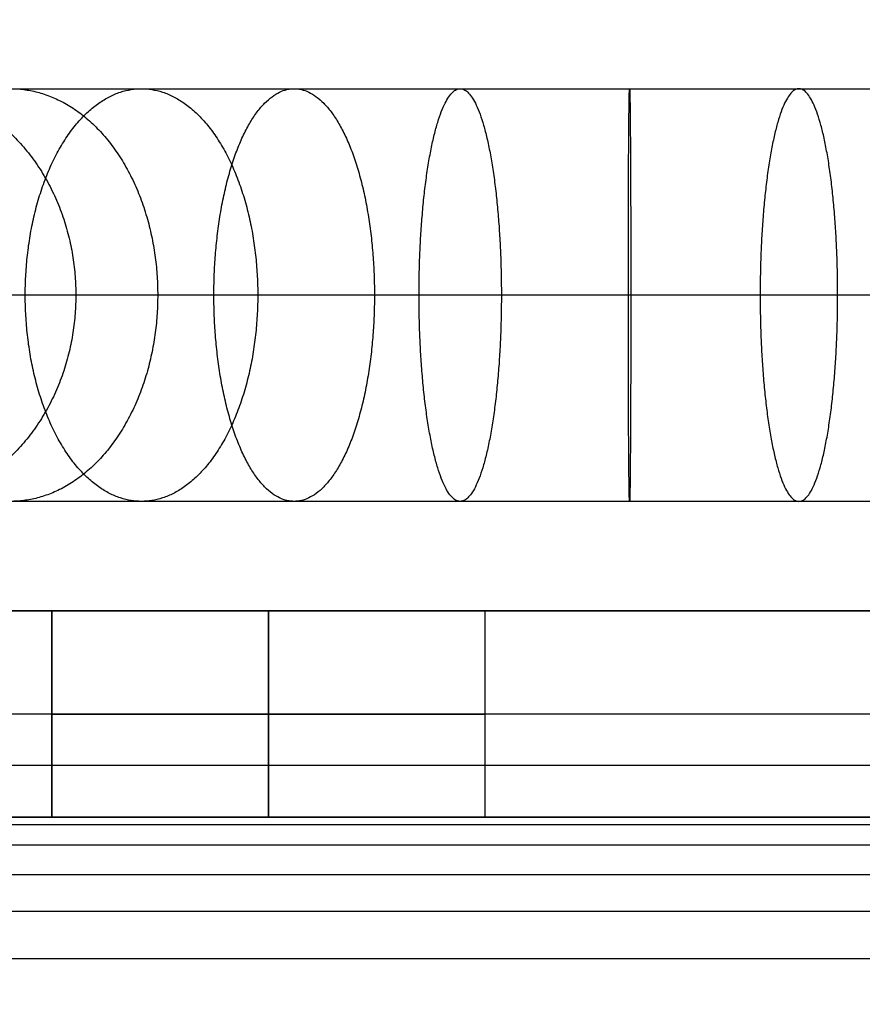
# Model space of a CAD drawing. Header units: millimetres. Extents: x -1444 to -1044, y -6 to 234.
# Tile 246 of 256: x -1068.66 to -1060.49, y 196.19 to 205.73. Entities that reach past the tile are written whole.
import ezdxf

# ---------------------------------------------------------------- set-up
doc = ezdxf.new("R2010")
doc.units = ezdxf.units.MM
doc.layers.add('Default', color=7, linetype='Continuous', true_color=0x000000)
doc.layers.add('Layer 01', color=7, linetype='Continuous', true_color=0x000000)

msp = doc.modelspace()

# ---------------------------------------------------------------- linework, layer by layer
at = {"layer": 'Default'}
for points, weights, knots in [([(-1054.3158, 20.6643, 7.1856), (-1054.3158, 9.2022, 7.1856), (-1054.3158, -2.26, 7.1856), (-1054.3158, -2.3112, 7.1869), (-1054.3158, -2.3625, 7.1882), (-1054.3158, -2.4131, 7.192), (-1054.3158, -2.4637, 7.1959), (-1054.3158, -2.5135, 7.2022), (-1054.3158, -2.5633, 7.2086), (-1054.3158, -2.6124, 7.2173), (-1054.3158, -2.6615, 7.2261), (-1054.3158, -2.7097, 7.2373), (-1054.3158, -2.7579, 7.2484), (-1054.3158, -2.8051, 7.2618), (-1054.3158, -2.8524, 7.2753), (-1054.3158, -2.8987, 7.291), (-1054.3158, -2.945, 7.3066), (-1054.3158, -2.9903, 7.3245), (-1054.3158, -3.0355, 7.3424), (-1054.3158, -3.0797, 7.3623), (-1054.3158, -3.1238, 7.3823), (-1054.3158, -3.1668, 7.4043), (-1054.3158, -3.2097, 7.4264), (-1054.3158, -3.2515, 7.4504), (-1054.3158, -3.2932, 7.4744), (-1054.3158, -3.3337, 7.5003), (-1054.3158, -3.3741, 7.5263), (-1054.3158, -3.4132, 7.5541), (-1054.3158, -3.4523, 7.5819), (-1054.3158, -3.4899, 7.6115), (-1054.3158, -3.5276, 7.6411), (-1054.3158, -3.5638, 7.6724), (-1054.3158, -3.5999, 7.7038), (-1054.3158, -3.6346, 7.7368), (-1054.3158, -3.6692, 7.7698), (-1054.3158, -3.7022, 7.8044), (-1054.3158, -3.7352, 7.8391), (-1054.3158, -3.7666, 7.8752), (-1054.3158, -3.7979, 7.9114), (-1054.3158, -3.8275, 7.9491), (-1054.3158, -3.8571, 7.9867), (-1054.3158, -3.8849, 8.0258), (-1054.3158, -3.9127, 8.0649), (-1054.3158, -3.9386, 8.1053), (-1054.3158, -3.9646, 8.1458), (-1054.3158, -3.9886, 8.1875), (-1054.3158, -4.0126, 8.2292), (-1054.3158, -4.0346, 8.2722), (-1054.3158, -4.0567, 8.3152), (-1054.3158, -4.0766, 8.3593), (-1054.3158, -4.0966, 8.4035), (-1054.3158, -4.1145, 8.4487), (-1054.3158, -4.1323, 8.494), (-1054.3158, -4.148, 8.5403), (-1054.3158, -4.1637, 8.5866), (-1054.3158, -4.1772, 8.6339), (-1054.3158, -4.1906, 8.6811), (-1054.3158, -4.2017, 8.7293), (-1054.3158, -4.2129, 8.7775), (-1054.3158, -4.2216, 8.8266), (-1054.3158, -4.2304, 8.8756), (-1054.3158, -4.2368, 8.9255), (-1054.3158, -4.2431, 8.9753), (-1054.3158, -4.247, 9.0259), (-1054.3158, -4.2508, 9.0765), (-1054.3158, -4.2521, 9.1277), (-1054.3158, -4.2534, 9.179), (-1054.3158, -4.2534, 24.1506), (-1054.3158, -4.2534, 39.1221), (-1054.3158, -4.2497, 39.2379), (-1054.3158, -4.246, 39.3537), (-1054.3158, -4.235, 39.4682), (-1054.3158, -4.2241, 39.5826), (-1054.3158, -4.2059, 39.6955), (-1054.3158, -4.1878, 39.8084), (-1054.3158, -4.1628, 39.9194), (-1054.3158, -4.1377, 40.0304), (-1054.3158, -4.1058, 40.1392), (-1054.3158, -4.074, 40.2479), (-1054.3158, -4.0355, 40.3542), (-1054.3158, -3.997, 40.4605), (-1054.3158, -3.952, 40.564), (-1054.3158, -3.907, 40.6675), (-1054.3158, -3.8557, 40.768), (-1054.3158, -3.8045, 40.8684), (-1054.3158, -3.747, 40.9654), (-1054.3158, -3.6896, 41.0625), (-1054.3158, -3.6262, 41.1558), (-1054.3158, -3.5628, 41.2492), (-1054.3158, -3.4936, 41.3386), (-1054.3158, -3.4244, 41.428), (-1054.3158, -3.3495, 41.5131), (-1054.3158, -3.2746, 41.5982), (-1054.3158, -3.1943, 41.6787), (-1054.3158, -3.1139, 41.7593), (-1054.3158, -3.0282, 41.8349), (-1054.3158, -2.9425, 41.9106), (-1054.3158, -2.8517, 41.9811), (-1054.3158, -2.7608, 42.0517), (-1054.3158, -2.665, 42.1167), (-1054.3158, -2.5691, 42.1818), (-1054.3158, 99.4043, 106.7358), (-1054.3158, 201.3776, 171.2899), (-1054.3158, 201.4735, 171.355), (-1054.3158, 201.5694, 171.42), (-1054.3158, 201.6602, 171.4905), (-1054.3158, 201.7511, 171.5611), (-1054.3158, 201.8368, 171.6367), (-1054.3158, 201.9224, 171.7124), (-1054.3158, 202.0028, 171.7929), (-1054.3158, 202.0832, 171.8735), (-1054.3158, 202.158, 171.9586), (-1054.3158, 202.2329, 172.0437), (-1054.3158, 202.3021, 172.1331), (-1054.3158, 202.3713, 172.2225), (-1054.3158, 202.4347, 172.3159), (-1054.3158, 202.4981, 172.4092), (-1054.3158, 202.5556, 172.5063), (-1054.3158, 202.613, 172.6033), (-1054.3158, 202.6643, 172.7037), (-1054.3158, 202.7155, 172.8041), (-1054.3158, 202.7605, 172.9076), (-1054.3158, 202.8055, 173.0112), (-1054.3158, 202.844, 173.1175), (-1054.3158, 202.8825, 173.2238), (-1054.3158, 202.9144, 173.3325), (-1054.3158, 202.9462, 173.4413), (-1054.3158, 202.9713, 173.5523), (-1054.3158, 202.9964, 173.6633), (-1054.3158, 203.0145, 173.7762), (-1054.3158, 203.0326, 173.889), (-1054.3158, 203.0436, 174.0035), (-1054.3158, 203.0546, 174.118), (-1054.3158, 203.0583, 174.2338), (-1054.3158, 203.0619, 174.3496), (-1054.3158, 203.0619, 187.9625), (-1054.3158, 203.0619, 201.5754), (-1054.2739, 203.0619, 205.097), (-1056.7495, 203.0619, 207.6021), (-1059.225, 203.0619, 210.1072), (-1062.7468, 203.0619, 210.1072), (-1066.2687, 203.0619, 210.1072), (-1068.7442, 203.0619, 207.6021), (-1071.2198, 203.0619, 205.097), (-1071.1779, 203.0619, 201.5754)], [1, 1, 1, 1, 1, 1, 1, 1, 1, 1, 1, 1, 1, 1, 1, 1, 1, 1, 1, 1, 1, 1, 1, 1, 1, 1, 1, 1, 1, 1, 1, 1, 1, 1, 1, 1, 1, 1, 1, 1, 1, 1, 1, 1, 1, 1, 1, 1, 1, 1, 1, 1, 1, 1, 1, 1, 1, 1, 1, 1, 1, 1, 1, 1, 1, 1, 1, 1, 1, 1, 1, 1, 1, 1, 1, 1, 1, 1, 1, 1, 1, 1, 1, 1, 1, 1, 1, 1, 1, 1, 1, 1, 1, 1, 1, 1, 1, 1, 1, 1, 1, 1, 1, 1, 1, 1, 1, 1, 1, 1, 1, 1, 1, 1, 1, 1, 1, 1, 1, 1, 1, 1, 1, 1, 1, 1, 1, 1, 1, 1, 1, 1, 1, 1, 1, 1, 1, 0.922739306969, 1, 0.922739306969, 1, 0.922739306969, 1, 0.922739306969, 1], [0, 0, 0, 1, 1, 2, 2, 3, 3, 4, 4, 5, 5, 6, 6, 7, 7, 8, 8, 9, 9, 10, 10, 11, 11, 12, 12, 13, 13, 14, 14, 15, 15, 16, 16, 17, 17, 18, 18, 19, 19, 20, 20, 21, 21, 22, 22, 23, 23, 24, 24, 25, 25, 26, 26, 27, 27, 28, 28, 29, 29, 30, 30, 31, 31, 32, 32, 33, 33, 34, 34, 35, 35, 36, 36, 37, 37, 38, 38, 39, 39, 40, 40, 41, 41, 42, 42, 43, 43, 44, 44, 45, 45, 46, 46, 47, 47, 48, 48, 49, 49, 50, 50, 51, 51, 52, 52, 53, 53, 54, 54, 55, 55, 56, 56, 57, 57, 58, 58, 59, 59, 60, 60, 61, 61, 62, 62, 63, 63, 64, 64, 65, 65, 66, 66, 67, 67, 68, 68, 68.669432, 68.669432, 69.338864, 69.338864, 70.008296, 70.008296, 70.677728, 70.677728, 70.677728]), ([(-1069.783, 205.0619, 206.3215), (-1068.1128, 205.0619, 205.2213), (-1068.1128, 203.0619, 205.2213), (-1068.1128, 201.0619, 205.2213), (-1069.783, 201.0619, 206.3215)], [1, 0.707106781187, 1, 0.707106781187, 1], [6.283185, 6.283185, 6.283185, 9.424778, 9.424778, 12.566371, 12.566371, 12.566371]), ([(-1069.783, 205.0619, 206.3215), (-1068.1128, 205.0619, 205.2213), (-1068.1128, 203.0619, 205.2213), (-1068.1128, 201.0619, 205.2213), (-1069.783, 201.0619, 206.3215)], [1, 0.707106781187, 1, 0.707106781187, 1], [6.283185, 6.283185, 6.283185, 9.424778, 9.424778, 12.566371, 12.566371, 12.566371]), ([(-1068.7442, 205.0619, 207.6021), (-1067.3191, 205.0619, 206.1989), (-1067.3191, 203.0619, 206.1989), (-1067.3191, 201.0619, 206.1989), (-1068.7442, 201.0619, 207.6021)], [1, 0.707106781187, 1, 0.707106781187, 1], [6.283185, 6.283185, 6.283185, 9.424778, 9.424778, 12.566371, 12.566371, 12.566371]), ([(-1068.7442, 205.0619, 207.6021), (-1067.3191, 205.0619, 206.1989), (-1067.3191, 203.0619, 206.1989), (-1067.3191, 201.0619, 206.1989), (-1068.7442, 201.0619, 207.6021)], [1, 0.707106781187, 1, 0.707106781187, 1], [6.283185, 6.283185, 6.283185, 9.424778, 9.424778, 12.566371, 12.566371, 12.566371]), ([(-1067.4761, 201.0619, 208.656), (-1068.6024, 201.0619, 210.3087), (-1068.6024, 203.0619, 210.3087), (-1068.6024, 205.0619, 210.3087), (-1067.4761, 205.0619, 208.656)], [1, 0.707106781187, 1, 0.707106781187, 1], [0, 0, 0, 3.141593, 3.141593, 6.283185, 6.283185, 6.283185]), ([(-1067.4761, 201.0619, 208.656), (-1068.6024, 201.0619, 210.3087), (-1068.6024, 203.0619, 210.3087), (-1068.6024, 205.0619, 210.3087), (-1067.4761, 205.0619, 208.656)], [1, 0.707106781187, 1, 0.707106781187, 1], [0, 0, 0, 3.141593, 3.141593, 6.283185, 6.283185, 6.283185]), ([(-1067.4761, 205.0619, 208.656), (-1066.3498, 205.0619, 207.0033), (-1066.3498, 203.0619, 207.0033), (-1066.3498, 201.0619, 207.0033), (-1067.4761, 201.0619, 208.656)], [1, 0.707106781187, 1, 0.707106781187, 1], [6.283185, 6.283185, 6.283185, 9.424778, 9.424778, 12.566371, 12.566371, 12.566371]), ([(-1067.4761, 205.0619, 208.656), (-1066.3498, 205.0619, 207.0033), (-1066.3498, 203.0619, 207.0033), (-1066.3498, 201.0619, 207.0033), (-1067.4761, 201.0619, 208.656)], [1, 0.707106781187, 1, 0.707106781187, 1], [6.283185, 6.283185, 6.283185, 9.424778, 9.424778, 12.566371, 12.566371, 12.566371]), ([(-1065.9966, 201.0619, 209.4557), (-1066.7744, 201.0619, 211.2983), (-1066.7744, 203.0619, 211.2983), (-1066.7744, 205.0619, 211.2983), (-1065.9966, 205.0619, 209.4557)], [1, 0.707106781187, 1, 0.707106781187, 1], [0, 0, 0, 3.141593, 3.141593, 6.283185, 6.283185, 6.283185]), ([(-1065.9966, 201.0619, 209.4557), (-1066.7744, 201.0619, 211.2983), (-1066.7744, 203.0619, 211.2983), (-1066.7744, 205.0619, 211.2983), (-1065.9966, 205.0619, 209.4557)], [1, 0.707106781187, 1, 0.707106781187, 1], [0, 0, 0, 3.141593, 3.141593, 6.283185, 6.283185, 6.283185]), ([(-1065.9966, 205.0619, 209.4557), (-1065.2188, 205.0619, 207.6132), (-1065.2188, 203.0619, 207.6132), (-1065.2188, 201.0619, 207.6132), (-1065.9966, 201.0619, 209.4557)], [1, 0.707106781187, 1, 0.707106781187, 1], [6.283185, 6.283185, 6.283185, 9.424778, 9.424778, 12.566371, 12.566371, 12.566371]), ([(-1065.9966, 205.0619, 209.4557), (-1065.2188, 205.0619, 207.6132), (-1065.2188, 203.0619, 207.6132), (-1065.2188, 201.0619, 207.6132), (-1065.9966, 201.0619, 209.4557)], [1, 0.707106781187, 1, 0.707106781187, 1], [6.283185, 6.283185, 6.283185, 9.424778, 9.424778, 12.566371, 12.566371, 12.566371]), ([(-1064.3879, 201.0619, 209.9459), (-1064.7866, 201.0619, 211.9058), (-1064.7866, 203.0619, 211.9058), (-1064.7866, 205.0619, 211.9058), (-1064.3879, 205.0619, 209.9459)], [1, 0.707106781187, 1, 0.707106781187, 1], [0, 0, 0, 3.141593, 3.141593, 6.283185, 6.283185, 6.283185]), ([(-1064.3879, 201.0619, 209.9459), (-1064.7866, 201.0619, 211.9058), (-1064.7866, 203.0619, 211.9058), (-1064.7866, 205.0619, 211.9058), (-1064.3879, 205.0619, 209.9459)], [1, 0.707106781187, 1, 0.707106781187, 1], [0, 0, 0, 3.141593, 3.141593, 6.283185, 6.283185, 6.283185]), ([(-1064.3879, 205.0619, 209.9459), (-1063.9891, 205.0619, 207.9861), (-1063.9891, 203.0619, 207.9861), (-1063.9891, 201.0619, 207.9861), (-1064.3879, 201.0619, 209.9459)], [1, 0.707106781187, 1, 0.707106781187, 1], [6.283185, 6.283185, 6.283185, 9.424778, 9.424778, 12.566371, 12.566371, 12.566371]), ([(-1064.3879, 205.0619, 209.9459), (-1063.9891, 205.0619, 207.9861), (-1063.9891, 203.0619, 207.9861), (-1063.9891, 201.0619, 207.9861), (-1064.3879, 201.0619, 209.9459)], [1, 0.707106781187, 1, 0.707106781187, 1], [6.283185, 6.283185, 6.283185, 9.424778, 9.424778, 12.566371, 12.566371, 12.566371]), ([(-1062.7468, 201.0619, 210.1072), (-1062.7587, 201.0619, 212.1071), (-1062.7587, 203.0619, 212.1071), (-1062.7587, 205.0619, 212.1071), (-1062.7468, 205.0619, 210.1072)], [1, 0.707106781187, 1, 0.707106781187, 1], [0, 0, 0, 3.141593, 3.141593, 6.283185, 6.283185, 6.283185]), ([(-1062.7468, 201.0619, 210.1072), (-1062.7587, 201.0619, 212.1071), (-1062.7587, 203.0619, 212.1071), (-1062.7587, 205.0619, 212.1071), (-1062.7468, 205.0619, 210.1072)], [1, 0.707106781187, 1, 0.707106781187, 1], [0, 0, 0, 3.141593, 3.141593, 6.283185, 6.283185, 6.283185]), ([(-1062.7468, 205.0619, 210.1072), (-1062.735, 205.0619, 208.1072), (-1062.735, 203.0619, 208.1072), (-1062.735, 201.0619, 208.1072), (-1062.7468, 201.0619, 210.1072)], [1, 0.707106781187, 1, 0.707106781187, 1], [6.283185, 6.283185, 6.283185, 9.424778, 9.424778, 12.566371, 12.566371, 12.566371]), ([(-1062.7468, 205.0619, 210.1072), (-1062.735, 205.0619, 208.1072), (-1062.735, 203.0619, 208.1072), (-1062.735, 201.0619, 208.1072), (-1062.7468, 201.0619, 210.1072)], [1, 0.707106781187, 1, 0.707106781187, 1], [6.283185, 6.283185, 6.283185, 9.424778, 9.424778, 12.566371, 12.566371, 12.566371]), ([(-1061.1058, 205.0619, 209.9459), (-1061.4813, 205.0619, 207.9815), (-1061.4813, 203.0619, 207.9815), (-1061.4813, 201.0619, 207.9815), (-1061.1058, 201.0619, 209.9459)], [1, 0.707106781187, 1, 0.707106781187, 1], [6.283185, 6.283185, 6.283185, 9.424778, 9.424778, 12.566371, 12.566371, 12.566371]), ([(-1061.1058, 205.0619, 209.9459), (-1061.4813, 205.0619, 207.9815), (-1061.4813, 203.0619, 207.9815), (-1061.4813, 201.0619, 207.9815), (-1061.1058, 201.0619, 209.9459)], [1, 0.707106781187, 1, 0.707106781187, 1], [6.283185, 6.283185, 6.283185, 9.424778, 9.424778, 12.566371, 12.566371, 12.566371]), ([(-1061.1058, 201.0619, 209.9459), (-1060.7304, 201.0619, 211.9103), (-1060.7304, 203.0619, 211.9103), (-1060.7304, 205.0619, 211.9103), (-1061.1058, 205.0619, 209.9459)], [1, 0.707106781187, 1, 0.707106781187, 1], [0, 0, 0, 3.141593, 3.141593, 6.283185, 6.283185, 6.283185]), ([(-1061.1058, 201.0619, 209.9459), (-1060.7304, 201.0619, 211.9103), (-1060.7304, 203.0619, 211.9103), (-1060.7304, 205.0619, 211.9103), (-1061.1058, 205.0619, 209.9459)], [1, 0.707106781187, 1, 0.707106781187, 1], [0, 0, 0, 3.141593, 3.141593, 6.283185, 6.283185, 6.283185])]:
    msp.add_rational_spline(points, weights, degree=2, knots=knots, dxfattribs=at)
for points, knots in [([(-1071.1779, 205.0619, 201.5754), (-1071.1845, 205.0619, 202.1259), (-1071.0884, 205.0619, 203.2391), (-1070.6173, 205.0619, 204.8538), (-1069.8351, 205.0619, 206.3427), (-1068.7827, 205.0619, 207.6401), (-1067.4979, 205.0619, 208.7078), (-1066.0183, 205.0619, 209.5077), (-1064.4094, 205.0619, 209.9979), (-1062.7468, 205.0619, 210.1613), (-1061.0843, 205.0619, 209.9979), (-1059.4754, 205.0619, 209.5077), (-1057.9958, 205.0619, 208.7078), (-1056.711, 205.0619, 207.6401), (-1055.6586, 205.0619, 206.3427), (-1054.8764, 205.0619, 204.8537), (-1054.4053, 205.0619, 203.2391), (-1054.3092, 205.0619, 202.1259), (-1054.3158, 205.0619, 201.5754)], [-26.689132, -26.689132, -26.689132, -26.689132, -25.037544, -23.352991, -21.668438, -20.016849, -18.365261, -16.680708, -14.996155, -13.344566, -11.692978, -10.008425, -8.323872, -6.672283, -5.020695, -3.336142, -1.651589, 0, 0, 0, 0]), ([(-1071.1779, 205.0619, 201.5754), (-1071.1845, 205.0619, 202.1259), (-1071.0884, 205.0619, 203.2391), (-1070.6173, 205.0619, 204.8538), (-1069.8351, 205.0619, 206.3427), (-1068.7827, 205.0619, 207.6401), (-1067.4979, 205.0619, 208.7078), (-1066.0183, 205.0619, 209.5077), (-1064.4094, 205.0619, 209.9979), (-1062.7468, 205.0619, 210.1613), (-1061.0843, 205.0619, 209.9979), (-1059.4754, 205.0619, 209.5077), (-1057.9958, 205.0619, 208.7078), (-1056.711, 205.0619, 207.6401), (-1055.6586, 205.0619, 206.3427), (-1054.8764, 205.0619, 204.8537), (-1054.4053, 205.0619, 203.2391), (-1054.3092, 205.0619, 202.1259), (-1054.3158, 205.0619, 201.5754)], [-26.689132, -26.689132, -26.689132, -26.689132, -25.037544, -23.352991, -21.668438, -20.016849, -18.365261, -16.680708, -14.996155, -13.344566, -11.692978, -10.008425, -8.323872, -6.672283, -5.020695, -3.336142, -1.651589, 0, 0, 0, 0]), ([(-1052.3158, 203.0619, 201.5754), (-1052.3092, 203.0619, 202.2564), (-1052.4312, 203.0619, 203.6333), (-1053.0183, 203.0619, 205.6288), (-1053.9894, 203.0619, 207.4679), (-1055.2936, 203.0619, 209.0691), (-1056.8842, 203.0619, 210.386), (-1058.7146, 203.0619, 211.3715), (-1060.7039, 203.0619, 211.9746), (-1062.7588, 203.0619, 212.1739), (-1064.8132, 203.0619, 211.9699), (-1066.8012, 203.0619, 211.3624), (-1068.6294, 203.0619, 210.3727), (-1070.2169, 203.0619, 209.0522), (-1071.5176, 203.0619, 207.448), (-1072.4845, 203.0619, 205.6067), (-1073.067, 203.0619, 203.6097), (-1073.1859, 203.0619, 202.2328), (-1073.1778, 203.0619, 201.5516)], [0, 0, 0, 0, 1.651589, 3.336142, 5.020695, 6.672283, 8.323872, 10.008425, 11.692978, 13.344566, 14.996155, 16.680708, 18.365261, 20.016849, 21.668438, 23.352991, 25.037544, 26.689132, 26.689132, 26.689132, 26.689132]), ([(-1052.3158, 203.0619, 201.5754), (-1052.3092, 203.0619, 202.2564), (-1052.4312, 203.0619, 203.6333), (-1053.0183, 203.0619, 205.6288), (-1053.9894, 203.0619, 207.4679), (-1055.2936, 203.0619, 209.0691), (-1056.8842, 203.0619, 210.386), (-1058.7146, 203.0619, 211.3715), (-1060.7039, 203.0619, 211.9746), (-1062.7588, 203.0619, 212.1739), (-1064.8132, 203.0619, 211.9699), (-1066.8012, 203.0619, 211.3624), (-1068.6294, 203.0619, 210.3727), (-1070.2169, 203.0619, 209.0522), (-1071.5176, 203.0619, 207.448), (-1072.4845, 203.0619, 205.6067), (-1073.067, 203.0619, 203.6097), (-1073.1859, 203.0619, 202.2328), (-1073.1778, 203.0619, 201.5516)], [0, 0, 0, 0, 1.651589, 3.336142, 5.020695, 6.672283, 8.323872, 10.008425, 11.692978, 13.344566, 14.996155, 16.680708, 18.365261, 20.016849, 21.668438, 23.352991, 25.037544, 26.689132, 26.689132, 26.689132, 26.689132]), ([(-1056.3158, 203.0619, 201.5754), (-1056.3092, 203.0619, 201.9953), (-1056.3794, 203.0619, 202.8449), (-1056.7345, 203.0619, 204.0786), (-1057.3278, 203.0619, 205.2176), (-1058.1283, 203.0619, 206.2111), (-1059.1073, 203.0619, 207.0297), (-1060.2362, 203.0619, 207.6438), (-1061.4647, 203.0619, 208.0213), (-1062.7349, 203.0619, 208.1486), (-1064.0055, 203.0619, 208.0259), (-1065.2354, 203.0619, 207.653), (-1066.3665, 203.0619, 207.043), (-1067.3485, 203.0619, 206.228), (-1068.1527, 203.0619, 205.2375), (-1068.7501, 203.0619, 204.1008), (-1069.1098, 203.0619, 202.8684), (-1069.1831, 203.0619, 202.0191), (-1069.1781, 203.0619, 201.5991)], [0, 0, 0, 0, 1.651589, 3.336142, 5.020695, 6.672283, 8.323872, 10.008425, 11.692978, 13.344566, 14.996155, 16.680708, 18.365261, 20.016849, 21.668438, 23.352991, 25.037544, 26.689132, 26.689132, 26.689132, 26.689132]), ([(-1056.3158, 203.0619, 201.5754), (-1056.3092, 203.0619, 201.9953), (-1056.3794, 203.0619, 202.8449), (-1056.7345, 203.0619, 204.0786), (-1057.3278, 203.0619, 205.2176), (-1058.1283, 203.0619, 206.2111), (-1059.1073, 203.0619, 207.0297), (-1060.2362, 203.0619, 207.6438), (-1061.4647, 203.0619, 208.0213), (-1062.7349, 203.0619, 208.1486), (-1064.0055, 203.0619, 208.0259), (-1065.2354, 203.0619, 207.653), (-1066.3665, 203.0619, 207.043), (-1067.3485, 203.0619, 206.228), (-1068.1527, 203.0619, 205.2375), (-1068.7501, 203.0619, 204.1008), (-1069.1098, 203.0619, 202.8684), (-1069.1831, 203.0619, 202.0191), (-1069.1781, 203.0619, 201.5991)], [0, 0, 0, 0, 1.651589, 3.336142, 5.020695, 6.672283, 8.323872, 10.008425, 11.692978, 13.344566, 14.996155, 16.680708, 18.365261, 20.016849, 21.668438, 23.352991, 25.037544, 26.689132, 26.689132, 26.689132, 26.689132]), ([(-1054.3158, 201.0619, 201.5754), (-1054.3092, 201.0619, 202.1259), (-1054.4053, 201.0619, 203.2391), (-1054.8764, 201.0619, 204.8537), (-1055.6586, 201.0619, 206.3427), (-1056.711, 201.0619, 207.6401), (-1057.9958, 201.0619, 208.7078), (-1059.4754, 201.0619, 209.5077), (-1061.0843, 201.0619, 209.9979), (-1062.7468, 201.0619, 210.1613), (-1064.4094, 201.0619, 209.9979), (-1066.0183, 201.0619, 209.5077), (-1067.4979, 201.0619, 208.7078), (-1068.7827, 201.0619, 207.6401), (-1069.8351, 201.0619, 206.3427), (-1070.6173, 201.0619, 204.8538), (-1071.0884, 201.0619, 203.2391), (-1071.1845, 201.0619, 202.1259), (-1071.1779, 201.0619, 201.5754)], [0, 0, 0, 0, 1.651589, 3.336142, 5.020695, 6.672283, 8.323872, 10.008425, 11.692978, 13.344566, 14.996155, 16.680708, 18.365261, 20.016849, 21.668438, 23.352991, 25.037544, 26.689132, 26.689132, 26.689132, 26.689132]), ([(-1054.3158, 201.0619, 201.5754), (-1054.3092, 201.0619, 202.1259), (-1054.4053, 201.0619, 203.2391), (-1054.8764, 201.0619, 204.8537), (-1055.6586, 201.0619, 206.3427), (-1056.711, 201.0619, 207.6401), (-1057.9958, 201.0619, 208.7078), (-1059.4754, 201.0619, 209.5077), (-1061.0843, 201.0619, 209.9979), (-1062.7468, 201.0619, 210.1613), (-1064.4094, 201.0619, 209.9979), (-1066.0183, 201.0619, 209.5077), (-1067.4979, 201.0619, 208.7078), (-1068.7827, 201.0619, 207.6401), (-1069.8351, 201.0619, 206.3427), (-1070.6173, 201.0619, 204.8538), (-1071.0884, 201.0619, 203.2391), (-1071.1845, 201.0619, 202.1259), (-1071.1779, 201.0619, 201.5754)], [0, 0, 0, 0, 1.651589, 3.336142, 5.020695, 6.672283, 8.323872, 10.008425, 11.692978, 13.344566, 14.996155, 16.680708, 18.365261, 20.016849, 21.668438, 23.352991, 25.037544, 26.689132, 26.689132, 26.689132, 26.689132])]:
    msp.add_open_spline(points, degree=3, knots=knots, dxfattribs=at)
at = {"layer": 'Layer 01'}
for p, q in [((-1244.2458, 200, 5), (-1066.8862, 200, 5)), ((-1064.1458, 200, 7), (-1068.3458, 200, 7)), ((-1066.2458, 200, 9.1), (-1066.2458, 200, 4.9)), ((-1066.2458, 200, 4.9), (-1066.2458, 198, 4.9)), ((-1066.2458, 200, 9.1), (-1066.2458, 198, 9.1)), ((-1065.6055, 200, 5), (-1054.8862, 200, 5)), ((-1045.2458, 199), (-1244.2458, 199)), ((-1244.2458, 198, 5), (-1066.8862, 198, 5)), ((-1064.1458, 198, 7), (-1068.3458, 198, 7)), ((-1066.2458, 198, 9.1), (-1066.2458, 198, 4.9)), ((-1065.6055, 198, 5), (-1054.8862, 198, 5))]:
    msp.add_line(p, q, dxfattribs=at)
at = {"layer": 'Layer 01', "extrusion": (0, -1, 0)}
for start, end in [(180, 0), (0, 180)]:
    msp.add_arc((-1066.2458, 7, -199), 2.1, start, end, dxfattribs=at)
at = {"layer": 'Layer 01'}
for points, degree in [([(-1044.2458, 200, 10), (-1144.2458, 200, 10), (-1244.2458, 200, 10)], 2), ([(-1244.2458, 200), (-1144.7458, 200), (-1045.2458, 200)], 2), ([(-1068.3458, 198, 7), (-1068.3458, 199, 7), (-1068.3458, 200, 7)], 2), ([(-1066.2458, 198, 4.9), (-1066.2458, 199, 4.9), (-1066.2458, 200, 4.9)], 2), ([(-1066.2458, 198, 9.1), (-1066.2458, 199, 9.1), (-1066.2458, 200, 9.1)], 2), ([(-1064.1458, 198, 7), (-1064.1458, 199, 7), (-1064.1458, 200, 7)], 2), ([(-1064.1458, 198, 7), (-1064.1458, 199, 7), (-1064.1458, 200, 7)], 2), ([(-1044.2458, 198.5, 14.5), (-1144.2458, 198.5, 14.5), (-1244.2458, 198.5, 14.5)], 2), ([(-1244.2458, 198, 10), (-1177.5792, 198, 10), (-1110.9125, 198, 10), (-1044.2458, 198, 10)], 3), ([(-1045.2458, 198), (-1144.7458, 198), (-1244.2458, 198)], 2), ([(-1044.2458, 197.9264, 11.1234), (-1144.2458, 197.9264, 11.1234), (-1244.2458, 197.9264, 11.1234)], 2), ([(-1044.2458, 197.7276, 11.9925), (-1144.2458, 197.7276, 11.9925), (-1244.2458, 197.7276, 11.9925)], 2), ([(-1044.2458, 197.4413, 12.6273), (-1144.2458, 197.4413, 12.6273), (-1244.2458, 197.4413, 12.6273)], 2), ([(-1044.2458, 197.0858, 13.0858), (-1144.2458, 197.0858, 13.0858), (-1244.2458, 197.0858, 13.0858)], 2), ([(-1044.2458, 196.6273, 13.4413), (-1144.2458, 196.6273, 13.4413), (-1244.2458, 196.6273, 13.4413)], 2)]:
    msp.add_open_spline(points, degree=degree, dxfattribs=at)
for points, weights, knots in [([(-1066.2458, 200, 4.9), (-1068.3458, 200, 4.9), (-1068.3458, 200, 7), (-1068.3458, 200, 9.1), (-1066.2458, 200, 9.1), (-1064.1458, 200, 9.1), (-1064.1458, 200, 7), (-1064.1458, 200, 4.9), (-1066.2458, 200, 4.9)], [1, 0.707106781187, 1, 0.707106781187, 1, 0.707106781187, 1, 0.707106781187, 1], [0, 0, 0, 3.298672, 3.298672, 6.597345, 6.597345, 9.896017, 9.896017, 13.194689, 13.194689, 13.194689]), ([(-1064.1458, 200, 7), (-1064.1458, 200, 4.9), (-1066.2458, 200, 4.9), (-1068.3458, 200, 4.9), (-1068.3458, 200, 7)], [1, 0.707106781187, 1, 0.707106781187, 1], [0, 0, 0, 4.2, 4.2, 8.4, 8.4, 8.4]), ([(-1064.1458, 200, 7), (-1064.1458, 200, 9.1), (-1066.2458, 200, 9.1), (-1068.3458, 200, 9.1), (-1068.3458, 200, 7)], [1, 0.707106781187, 1, 0.707106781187, 1], [-8.4, -8.4, -8.4, -4.2, -4.2, 0, 0, 0]), ([(-1066.2458, 199, 4.9), (-1068.3458, 199, 4.9), (-1068.3458, 199, 7), (-1068.3458, 199, 9.1), (-1066.2458, 199, 9.1), (-1064.1458, 199, 9.1), (-1064.1458, 199, 7), (-1064.1458, 199, 4.9), (-1066.2458, 199, 4.9)], [1, 0.707106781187, 1, 0.707106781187, 1, 0.707106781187, 1, 0.707106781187, 1], [0, 0, 0, 3.298672, 3.298672, 6.597345, 6.597345, 9.896017, 9.896017, 13.194689, 13.194689, 13.194689]), ([(-1066.2458, 198, 4.9), (-1068.3458, 198, 4.9), (-1068.3458, 198, 7), (-1068.3458, 198, 9.1), (-1066.2458, 198, 9.1), (-1064.1458, 198, 9.1), (-1064.1458, 198, 7), (-1064.1458, 198, 4.9), (-1066.2458, 198, 4.9)], [1, 0.707106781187, 1, 0.707106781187, 1, 0.707106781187, 1, 0.707106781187, 1], [0, 0, 0, 3.298672, 3.298672, 6.597345, 6.597345, 9.896017, 9.896017, 13.194689, 13.194689, 13.194689]), ([(-1068.3458, 198, 7), (-1068.3458, 198, 4.9), (-1066.2458, 198, 4.9), (-1064.1458, 198, 4.9), (-1064.1458, 198, 7)], [1, 0.707106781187, 1, 0.707106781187, 1], [0, 0, 0, 4.2, 4.2, 8.4, 8.4, 8.4]), ([(-1064.1458, 198, 7), (-1064.1458, 198, 9.1), (-1066.2458, 198, 9.1), (-1068.3458, 198, 9.1), (-1068.3458, 198, 7)], [1, 0.707106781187, 1, 0.707106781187, 1], [0, 0, 0, 4.2, 4.2, 8.4, 8.4, 8.4])]:
    msp.add_rational_spline(points, weights, degree=2, knots=knots, dxfattribs=at)
msp.add_open_spline([(-1068.3458, 200, 7), (-1068.3458, 199.1807, 7), (-1068.3458, 198.3615, 7), (-1068.3458, 198.1807, 7), (-1068.3458, 198, 7)], degree=2, knots=[0, 0, 0, 1.638526, 1.638526, 2, 2, 2], dxfattribs=at)

doc.saveas('drawing.dxf')
